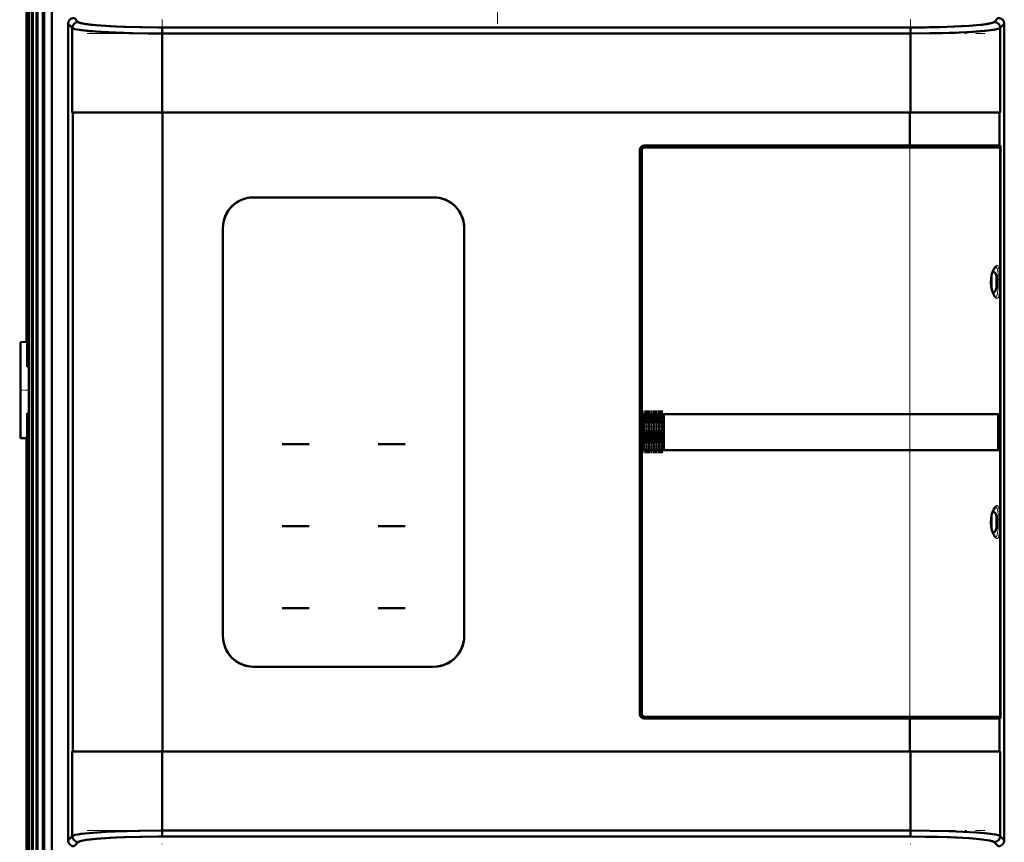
# Model space of a CAD drawing. Extents: x -2065 to 2446, y -2260 to 958.
# Tile 51 of 63: x -263 to 65, y 517 to 791. Entities that reach past the tile are written whole.
import ezdxf

# ---------------------------------------------------------------- set-up
doc = ezdxf.new("R2010")
doc.units = 0
doc.linetypes.add('DASHDOT', pattern=[18.5, 12, -3, 0.5, -3])

msp = doc.modelspace()

# ---------------------------------------------------------------- linework, layer by layer
at = {"color": 7, "lineweight": 50}
for p, q in [((-260.43, 811.4), (-260.43, 683.75)), ((-260.43, 811.4), (-260.43, 683.71)), ((-260.26, 811.38), (-260.26, 678.5)), ((-260.19, 811.37), (-260.19, 675.43)), ((-259.65, 811.3), (-259.65, 667.66)), ((-259.51, 811.28), (-259.51, 667.66)), ((-258.6, 811.16), (-258.6, 667.66)), ((-258.38, 811.13), (-258.38, 667.66)), ((-257.07, 810.98), (-257.07, 667.66)), ((-256.76, 810.94), (-256.76, 667.66)), ((-255, 810.75), (-255, 667.66)), ((-254.59, 810.7), (-254.59, 667.66)), ((-252.03, 496.66), (-252.03, 812.66)), ((-244.55, 791.64), (-243.21, 790.29)), ((-244.55, 791.64), (-243.21, 790.29)), ((62.06, 790.29), (63.41, 791.64)), ((62.06, 790.29), (63.41, 791.64)), ((-246.57, 789.66), (-246.57, 770.29)), ((-246.55, 789.65), (-245.2, 788.3)), ((-246.55, 789.65), (-245.2, 788.3)), ((-246.55, 789.65), (-246.55, 517.68)), ((-246.55, 789.65), (-246.55, 517.68)), ((-245.2, 788.3), (-245.2, 760.16)), ((-245.2, 788.3), (-245.2, 760.16)), ((-215.27, 786.48), (-215.27, 788.47)), ((-215.27, 788.47), (34.13, 788.47)), ((-215.27, 788.47), (-215.27, 786.48)), ((-215.27, 788.47), (34.13, 788.47)), ((34.13, 786.48), (34.13, 788.47)), ((34.13, 788.47), (34.13, 786.48)), ((64.06, 788.3), (65.41, 789.65)), ((64.06, 788.3), (65.41, 789.65)), ((64.06, 788.3), (64.06, 760.16)), ((64.06, 788.3), (64.06, 760.16)), ((65.41, 517.68), (65.41, 789.65)), ((65.41, 517.68), (65.41, 789.65)), ((65.43, 770.29), (65.43, 789.66)), ((-215.27, 786.48), (-215.27, 760.16)), ((-215.27, 786.48), (-215.27, 760.16)), ((-215.27, 786.48), (34.13, 786.48)), ((-215.27, 786.48), (34.13, 786.48)), ((34.13, 786.48), (34.13, 760.16)), ((34.13, 786.48), (34.13, 760.16)), ((-246.57, 770.29), (-246.55, 770.28)), ((-246.56, 770.28), (-246.56, 765.29)), ((65.41, 770.28), (65.43, 770.29)), ((65.42, 765.29), (65.42, 770.28)), ((-246.55, 765.3), (-246.57, 765.29)), ((-246.57, 765.29), (-246.57, 656.16)), ((65.43, 765.29), (65.41, 765.3)), ((65.43, 656.16), (65.43, 765.29)), ((-245.2, 760.16), (-215.27, 760.16)), ((-245.03, 760.16), (-245.2, 760.16)), ((-245.03, 760.16), (-245.2, 760.16)), ((-245.03, 760.16), (-245.03, 547.16)), ((-245.03, 760.16), (-215.1, 760.16)), ((-215.1, 760.16), (-245.03, 760.16)), ((-245.03, 760.16), (-245.03, 547.16)), ((34.13, 760.16), (-215.27, 760.16)), ((-215.1, 760.16), (-215.1, 547.16)), ((-215.1, 760.16), (33.96, 760.16)), ((-215.1, 760.16), (33.96, 760.16)), ((-215.1, 760.16), (-215.1, 547.16)), ((33.96, 760.16), (63.88, 760.16)), ((63.88, 760.16), (33.96, 760.16)), ((33.96, 749.16), (33.96, 760.16)), ((33.96, 749.16), (33.96, 760.16)), ((34.13, 760.16), (64.06, 760.16)), ((63.88, 760.16), (64.06, 760.16)), ((63.88, 749.16), (63.88, 760.16)), ((63.88, 760.16), (64.06, 760.16)), ((63.88, 749.16), (63.88, 760.16)), ((33.96, 749.16), (-54.57, 749.16)), ((33.96, 749.16), (-54.57, 749.16)), ((-54.57, 748.66), (-54.57, 748.5)), ((-54.57, 748.66), (33.96, 748.66)), ((-54.57, 748.66), (33.96, 748.66)), ((-54.57, 748.66), (-54.57, 748.5)), ((-54.42, 748.51), (33.96, 748.51)), ((63.88, 749.16), (33.96, 749.16)), ((33.96, 749.16), (63.88, 749.16)), ((33.96, 748.66), (33.96, 749.16)), ((33.96, 748.66), (33.96, 749.16)), ((33.96, 748.66), (33.96, 748.51)), ((33.96, 748.66), (33.96, 748.51)), ((63.88, 748.51), (33.96, 748.51)), ((63.59, 748.66), (63.59, 749.16)), ((63.59, 748.66), (63.59, 749.16)), ((63.91, 748.66), (63.59, 748.66)), ((63.91, 748.66), (63.59, 748.66)), ((63.59, 748.66), (63.59, 748.51)), ((63.59, 748.66), (63.59, 748.51)), ((63.91, 748.66), (63.71, 748.51)), ((63.91, 748.66), (63.71, 748.51)), ((63.88, 749.16), (64.21, 749.16)), ((63.88, 749.16), (64.21, 749.16)), ((64.03, 748.51), (63.88, 748.51)), ((63.91, 748.66), (63.91, 749.16)), ((63.91, 748.66), (63.91, 749.16)), ((64.21, 748.66), (63.91, 748.66)), ((64.21, 748.66), (63.91, 748.66)), ((64.21, 749.16), (64.21, 748.66)), ((64.21, 749.16), (64.21, 748.66)), ((64.21, 746.86), (64.21, 748.66)), ((64.21, 746.86), (64.21, 748.66)), ((-56.07, 559.66), (-56.07, 747.66)), ((-56.07, 559.66), (-56.07, 747.66)), ((-56.07, 559.66), (-56.07, 747.66)), ((-55.57, 747.66), (-55.41, 747.66)), ((-55.57, 747.66), (-55.57, 559.66)), ((-55.57, 747.66), (-55.41, 747.66)), ((-55.57, 747.66), (-55.57, 559.66)), ((-55.42, 559.81), (-55.42, 747.51)), ((64.1, 559.94), (64.1, 747.39)), ((64.12, 746.86), (64.1, 746.86)), ((64.12, 746.86), (64.1, 746.86)), ((64.1, 746.86), (64.21, 746.86)), ((64.21, 746.86), (64.12, 746.86)), ((64.12, 560.46), (64.12, 746.86)), ((64.21, 746.86), (64.12, 746.86)), ((64.12, 560.46), (64.12, 746.86)), ((-184.88, 731.86), (-184.87, 731.86)), ((-184.88, 731.86), (-184.87, 731.86)), ((-124.77, 731.86), (-184.77, 731.86)), ((-184.77, 731.86), (-124.77, 731.86)), ((-184.77, 731.86), (-124.77, 731.86)), ((-124.67, 731.86), (-124.66, 731.86)), ((-124.67, 731.86), (-124.66, 731.86)), ((-190.08, 730.36), (-190.1, 730.36)), ((-190.08, 730.36), (-190.1, 730.36)), ((-190.08, 730.36), (-190.1, 730.36)), ((-119.45, 730.36), (-119.46, 730.36)), ((-119.45, 730.36), (-119.46, 730.36)), ((-119.45, 730.36), (-119.46, 730.36)), ((-116.07, 726.97), (-116.07, 726.99)), ((-116.07, 726.97), (-116.07, 726.99)), ((-116.07, 726.97), (-116.07, 726.99)), ((-194.97, 721.66), (-194.97, 585.66)), ((-194.97, 585.66), (-194.97, 721.66)), ((-194.97, 585.66), (-194.97, 721.66)), ((-114.57, 585.66), (-114.57, 721.66)), ((-114.57, 721.66), (-114.57, 585.66)), ((-114.57, 721.66), (-114.57, 585.66)), ((62.81, 705.59), (62.82, 705.59)), ((62.81, 704.16), (62.96, 704.16)), ((62.81, 703.16), (62.96, 703.16)), ((62.96, 704.66), (62.97, 704.56)), ((62.98, 703.06), (62.98, 703)), ((62.82, 701.73), (62.81, 701.74)), ((-262.43, 683.66), (-260.43, 683.75)), ((-262.43, 651.66), (-262.43, 683.66)), ((-260.43, 683.71), (-260.43, 683.75)), ((-260.43, 683.71), (-260.26, 683.72)), ((-260.22, 677.15), (-260.26, 678.5)), ((-260.19, 675.43), (-260.22, 677.15)), ((-259.65, 675.45), (-260.19, 675.43)), ((-259.65, 667.66), (-259.65, 521.66)), ((-259.51, 667.66), (-259.51, 521.66)), ((-258.6, 667.66), (-258.6, 501.2)), ((-258.38, 667.66), (-258.38, 501.26)), ((-257.07, 667.66), (-257.07, 501.57)), ((-256.76, 667.66), (-256.76, 501.65)), ((-255, 667.66), (-255, 502.04)), ((-254.59, 502.12), (-254.59, 667.66)), ((-260.22, 658.17), (-260.19, 659.9)), ((-259.65, 659.88), (-260.19, 659.9)), ((-260.19, 659.9), (-260.19, 521.66)), ((-54.41, 659.66), (-54.37, 659.66)), ((-54.37, 659.66), (-54.16, 659.66)), ((-54.16, 659.66), (-53.97, 659.66)), ((-53.97, 659.66), (-53.82, 659.66)), ((-53.75, 659.66), (-53.82, 659.66)), ((-53.75, 659.66), (-53.59, 659.66)), ((-53.59, 659.66), (-53.37, 659.66)), ((-53.37, 659.66), (-53.15, 659.66)), ((-53.15, 659.66), (-53, 659.66)), ((-52.93, 659.66), (-53, 659.66)), ((-52.93, 659.66), (-52.77, 659.66)), ((-52.77, 659.66), (-52.55, 659.66)), ((-52.55, 659.66), (-52.33, 659.66)), ((-52.33, 659.66), (-52.18, 659.66)), ((-52.11, 659.66), (-52.18, 659.66)), ((-52.11, 659.66), (-51.95, 659.66)), ((-51.95, 659.66), (-51.73, 659.66)), ((-51.73, 659.66), (-51.51, 659.66)), ((-51.51, 659.66), (-51.36, 659.66)), ((-51.29, 659.66), (-51.36, 659.66)), ((-51.29, 659.66), (-51.13, 659.66)), ((-51.13, 659.66), (-50.91, 659.66)), ((-50.91, 659.66), (-50.69, 659.66)), ((-50.69, 659.66), (-50.54, 659.66)), ((-50.47, 659.66), (-50.54, 659.66)), ((-50.47, 659.66), (-50.31, 659.66)), ((-50.31, 659.66), (-50.09, 659.66)), ((-50.09, 659.66), (-49.87, 659.66)), ((-49.87, 659.66), (-49.72, 659.66)), ((-49.65, 659.66), (-49.72, 659.66)), ((-49.65, 659.66), (-49.49, 659.66)), ((-49.49, 659.66), (-49.27, 659.66)), ((-49.27, 659.66), (-49.05, 659.66)), ((-49.05, 659.66), (-48.9, 659.66)), ((-48.83, 659.66), (-48.9, 659.66)), ((-48.83, 659.66), (-48.67, 659.66)), ((-48.67, 659.66), (-48.41, 659.66)), ((-48.41, 659.66), (-48.19, 659.66)), ((-48.19, 659.66), (-48.19, 647.76)), ((-48.07, 659.66), (-48.19, 659.66)), ((33.96, 659.66), (-48.07, 659.66)), ((-48.07, 647.66), (-48.07, 659.66)), ((63.69, 659.66), (33.96, 659.66)), ((63.39, 659.66), (63.39, 647.66)), ((63.69, 647.66), (63.69, 659.66)), ((-260.26, 656.83), (-260.22, 658.17)), ((-260.26, 521.66), (-260.26, 656.83)), ((-55.37, 658.66), (-55.37, 648.66)), ((-55.27, 659.1), (-55.27, 648.26)), ((-246.57, 656.16), (-246.55, 656.15)), ((-246.56, 656.16), (-246.56, 651.17)), ((65.41, 656.15), (65.43, 656.16)), ((65.42, 651.17), (65.42, 656.16)), ((-260.43, 651.58), (-262.43, 651.66)), ((-260.43, 651.61), (-260.43, 651.58)), ((-260.26, 651.61), (-260.43, 651.61)), ((-260.43, 521.66), (-260.43, 651.61)), ((-260.43, 651.58), (-260.43, 521.66)), ((-246.55, 651.17), (-246.57, 651.16)), ((-246.57, 651.16), (-246.57, 542.04)), ((65.43, 651.16), (65.41, 651.17)), ((65.43, 542.04), (65.43, 651.16)), ((-170.77, 649.6), (-175.27, 649.6)), ((-170.77, 649.6), (-175.27, 649.6)), ((-170.77, 649.6), (-166.27, 649.6)), ((-170.77, 649.6), (-166.27, 649.6)), ((-143.27, 649.6), (-138.77, 649.6)), ((-143.27, 649.6), (-138.77, 649.6)), ((-134.27, 649.6), (-138.77, 649.6)), ((-134.27, 649.6), (-138.77, 649.6)), ((-55.25, 648.18), (-55.28, 648.26)), ((-54.67, 647.71), (-54.66, 647.74)), ((-54.66, 647.74), (-54.64, 647.8)), ((-54.57, 647.78), (-54.64, 647.8)), ((-54.59, 647.69), (-54.58, 647.72)), ((-54.58, 647.72), (-54.57, 647.78)), ((-54.41, 647.76), (-54.44, 647.76)), ((-54.41, 647.76), (-54.19, 647.76)), ((-54.33, 647.66), (-54.37, 647.66)), ((-54.19, 647.66), (-54.33, 647.66)), ((-54.19, 647.76), (-53.97, 647.76)), ((-54.05, 647.66), (-54.19, 647.66)), ((-53.82, 647.66), (-54.05, 647.66)), ((-53.82, 647.76), (-53.97, 647.76)), ((-53.82, 647.76), (-53.82, 647.69)), ((-53.82, 647.69), (-53.82, 647.66)), ((-53.75, 647.66), (-53.82, 647.66)), ((-53.59, 647.76), (-53.75, 647.76)), ((-53.75, 647.76), (-53.75, 647.69)), ((-53.75, 647.69), (-53.75, 647.66)), ((-53.51, 647.66), (-53.75, 647.66)), ((-53.59, 647.76), (-53.37, 647.76)), ((-53.37, 647.66), (-53.51, 647.66)), ((-53.37, 647.76), (-53.15, 647.76)), ((-53.23, 647.66), (-53.37, 647.66)), ((-53, 647.66), (-53.23, 647.66)), ((-53, 647.76), (-53.15, 647.76)), ((-53, 647.76), (-53, 647.69)), ((-53, 647.69), (-53, 647.66)), ((-52.93, 647.66), (-53, 647.66)), ((-52.77, 647.76), (-52.93, 647.76)), ((-52.93, 647.76), (-52.93, 647.69)), ((-52.93, 647.69), (-52.93, 647.66)), ((-52.69, 647.66), (-52.93, 647.66)), ((-52.77, 647.76), (-52.55, 647.76)), ((-52.55, 647.66), (-52.69, 647.66)), ((-52.55, 647.76), (-52.33, 647.76)), ((-52.41, 647.66), (-52.55, 647.66)), ((-52.18, 647.66), (-52.41, 647.66)), ((-52.18, 647.76), (-52.33, 647.76)), ((-52.18, 647.76), (-52.18, 647.69)), ((-52.18, 647.69), (-52.18, 647.66)), ((-52.11, 647.66), (-52.18, 647.66)), ((-51.95, 647.76), (-52.11, 647.76)), ((-52.11, 647.76), (-52.11, 647.69)), ((-52.11, 647.69), (-52.11, 647.66)), ((-51.87, 647.66), (-52.11, 647.66)), ((-51.95, 647.76), (-51.73, 647.76)), ((-51.73, 647.66), (-51.87, 647.66)), ((-51.73, 647.76), (-51.51, 647.76)), ((-51.59, 647.66), (-51.73, 647.66)), ((-51.36, 647.66), (-51.59, 647.66)), ((-51.36, 647.76), (-51.51, 647.76)), ((-51.36, 647.76), (-51.36, 647.69)), ((-51.36, 647.69), (-51.36, 647.66)), ((-51.29, 647.66), (-51.36, 647.66)), ((-51.13, 647.76), (-51.29, 647.76)), ((-51.29, 647.76), (-51.29, 647.69)), ((-51.29, 647.69), (-51.29, 647.66)), ((-51.05, 647.66), (-51.29, 647.66)), ((-51.13, 647.76), (-50.91, 647.76)), ((-50.91, 647.66), (-51.05, 647.66)), ((-50.91, 647.76), (-50.69, 647.76)), ((-50.77, 647.66), (-50.91, 647.66)), ((-50.54, 647.66), (-50.77, 647.66)), ((-50.54, 647.76), (-50.69, 647.76)), ((-50.54, 647.76), (-50.54, 647.69)), ((-50.54, 647.69), (-50.54, 647.66)), ((-50.47, 647.66), (-50.54, 647.66)), ((-50.31, 647.76), (-50.47, 647.76)), ((-50.47, 647.76), (-50.47, 647.69)), ((-50.47, 647.69), (-50.47, 647.66)), ((-50.23, 647.66), (-50.47, 647.66)), ((-50.31, 647.76), (-50.09, 647.76)), ((-50.09, 647.66), (-50.23, 647.66)), ((-50.09, 647.76), (-49.87, 647.76)), ((-49.95, 647.66), (-50.09, 647.66)), ((-49.72, 647.66), (-49.95, 647.66)), ((-49.72, 647.76), (-49.87, 647.76)), ((-49.72, 647.76), (-49.72, 647.69)), ((-49.72, 647.69), (-49.72, 647.66)), ((-49.65, 647.66), (-49.72, 647.66)), ((-49.49, 647.76), (-49.65, 647.76)), ((-49.65, 647.76), (-49.65, 647.69)), ((-49.65, 647.69), (-49.65, 647.66)), ((-49.41, 647.66), (-49.65, 647.66)), ((-49.49, 647.76), (-49.27, 647.76)), ((-49.27, 647.66), (-49.41, 647.66)), ((-49.27, 647.76), (-49.05, 647.76)), ((-49.13, 647.66), (-49.27, 647.66)), ((-48.9, 647.66), (-49.13, 647.66)), ((-48.9, 647.76), (-49.05, 647.76)), ((-48.9, 647.76), (-48.9, 647.69)), ((-48.9, 647.69), (-48.9, 647.66)), ((-48.83, 647.66), (-48.9, 647.66)), ((-48.67, 647.76), (-48.83, 647.76)), ((-48.83, 647.76), (-48.83, 647.69)), ((-48.83, 647.69), (-48.83, 647.66)), ((-48.59, 647.66), (-48.83, 647.66)), ((-48.67, 647.76), (-48.41, 647.76)), ((-48.44, 647.66), (-48.59, 647.66)), ((-48.42, 647.66), (-48.44, 647.66)), ((-48.3, 647.66), (-48.42, 647.66)), ((-48.41, 647.76), (-48.19, 647.76)), ((-48.07, 647.66), (-48.3, 647.66)), ((33.96, 647.66), (-48.07, 647.66)), ((63.69, 647.66), (33.96, 647.66)), ((62.81, 625.59), (62.82, 625.59)), ((62.81, 624.16), (62.96, 624.16)), ((62.96, 624.66), (62.97, 624.56)), ((-170.77, 622.3), (-175.27, 622.3)), ((-170.77, 622.3), (-175.27, 622.3)), ((-170.77, 622.3), (-166.27, 622.3)), ((-170.77, 622.3), (-166.27, 622.3)), ((-138.77, 622.3), (-143.27, 622.3)), ((-138.77, 622.3), (-143.27, 622.3)), ((-138.77, 622.3), (-134.27, 622.3)), ((-138.77, 622.3), (-134.27, 622.3)), ((62.81, 623.16), (62.96, 623.16)), ((62.82, 621.73), (62.81, 621.74)), ((62.98, 623.06), (62.98, 623)), ((-175.27, 595), (-170.77, 595)), ((-175.27, 595), (-170.77, 595)), ((-166.27, 595), (-170.77, 595)), ((-166.27, 595), (-170.77, 595)), ((-138.77, 595), (-143.27, 595)), ((-138.77, 595), (-143.27, 595)), ((-138.77, 595), (-134.27, 595)), ((-138.77, 595), (-134.27, 595)), ((-116.07, 580.34), (-116.07, 580.35)), ((-116.07, 580.34), (-116.07, 580.35)), ((-116.07, 580.34), (-116.07, 580.35)), ((-190.1, 576.96), (-190.08, 576.96)), ((-190.1, 576.96), (-190.08, 576.96)), ((-184.77, 575.46), (-124.77, 575.46)), ((-124.77, 575.46), (-184.77, 575.46)), ((-124.77, 575.46), (-184.77, 575.46)), ((-119.46, 576.96), (-119.45, 576.96)), ((-119.46, 576.96), (-119.45, 576.96)), ((-55.57, 559.66), (-55.41, 559.66)), ((-55.57, 559.66), (-55.41, 559.66)), ((-54.57, 558.66), (-54.57, 558.82)), ((-54.57, 558.66), (-54.57, 558.82)), ((-54.57, 558.66), (33.96, 558.66)), ((-54.57, 558.66), (33.96, 558.66)), ((33.96, 558.16), (-54.57, 558.16)), ((33.96, 558.16), (-54.57, 558.16)), ((33.96, 558.16), (-54.57, 558.16)), ((-54.42, 558.81), (33.96, 558.81)), ((63.88, 558.81), (33.96, 558.81)), ((33.96, 558.66), (33.96, 558.81)), ((33.96, 558.66), (33.96, 558.81)), ((33.96, 558.66), (33.96, 558.16)), ((33.96, 558.66), (33.96, 558.16)), ((33.96, 558.16), (63.59, 558.16)), ((33.96, 547.16), (33.96, 558.16)), ((63.88, 558.16), (33.96, 558.16)), ((33.96, 558.16), (63.88, 558.16)), ((33.96, 547.16), (33.96, 558.16)), ((63.59, 558.66), (63.59, 558.81)), ((63.59, 558.66), (63.59, 558.81)), ((63.91, 558.66), (63.59, 558.66)), ((63.59, 558.66), (63.59, 558.16)), ((63.91, 558.66), (63.59, 558.66)), ((63.59, 558.66), (63.59, 558.16)), ((63.91, 558.16), (63.59, 558.16)), ((63.71, 558.81), (63.91, 558.66)), ((63.71, 558.81), (63.91, 558.66)), ((64.03, 558.81), (63.88, 558.81)), ((63.88, 547.16), (63.88, 558.16)), ((63.88, 558.16), (64.21, 558.16)), ((63.88, 558.16), (64.21, 558.16)), ((63.88, 547.16), (63.88, 558.16)), ((63.91, 558.66), (63.91, 558.16)), ((63.91, 558.66), (63.91, 558.16)), ((64.21, 558.66), (63.91, 558.66)), ((63.91, 558.16), (64.21, 558.16)), ((64.12, 560.46), (64.1, 560.46)), ((64.12, 560.46), (64.1, 560.46)), ((64.21, 560.46), (64.12, 560.46)), ((64.21, 560.46), (64.12, 560.46)), ((64.21, 558.66), (64.21, 560.46)), ((64.21, 558.66), (64.21, 560.46)), ((64.21, 558.16), (64.21, 558.66)), ((64.21, 558.16), (64.21, 558.66)), ((-245.2, 547.16), (-245.03, 547.16)), ((-245.2, 547.16), (-245.2, 519.03)), ((-245.2, 547.16), (-245.2, 519.03)), ((-245.03, 547.16), (-245.2, 547.16)), ((-245.03, 547.16), (-245.2, 547.16)), ((-245.03, 547.16), (-215.1, 547.16)), ((-215.1, 547.16), (-245.03, 547.16)), ((-215.27, 547.16), (-215.27, 520.85)), ((-215.27, 547.16), (-215.27, 520.85)), ((-215.1, 547.16), (33.96, 547.16)), ((-215.1, 547.16), (33.96, 547.16)), ((33.96, 547.16), (63.88, 547.16)), ((63.88, 547.16), (33.96, 547.16)), ((34.13, 547.16), (34.13, 520.85)), ((34.13, 547.16), (34.13, 520.85)), ((63.88, 547.16), (64.06, 547.16)), ((63.88, 547.16), (64.06, 547.16)), ((63.88, 547.16), (64.06, 547.16)), ((64.06, 547.16), (64.06, 519.03)), ((64.06, 547.16), (64.06, 519.03)), ((-246.57, 542.04), (-246.55, 542.03)), ((-246.56, 542.03), (-246.56, 537.04)), ((65.41, 542.03), (65.43, 542.04)), ((65.42, 537.04), (65.42, 542.03)), ((-246.55, 537.05), (-246.57, 537.04)), ((-246.57, 537.04), (-246.57, 517.66)), ((65.43, 537.04), (65.41, 537.05)), ((65.43, 517.66), (65.43, 537.04)), ((-260.43, 521.66), (-260.26, 521.67)), ((-260.43, 521.66), (-260.26, 521.66)), ((-260.43, 521.66), (-260.43, 496.16)), ((-260.19, 521.66), (-260.19, 508.16)), ((-259.65, 521.66), (-259.65, 508.16)), ((-259.51, 521.66), (-259.51, 496.16)), ((-246.55, 517.68), (-245.2, 519.03)), ((-246.55, 517.68), (-245.2, 519.03)), ((-215.27, 518.85), (-215.27, 520.85)), ((-215.27, 520.85), (34.13, 520.85)), ((-215.27, 520.85), (-215.27, 518.85)), ((-215.27, 520.85), (34.13, 520.85)), ((-215.27, 518.85), (34.13, 518.85)), ((-215.27, 518.85), (34.13, 518.85)), ((34.13, 520.85), (34.13, 518.85)), ((34.13, 518.85), (34.13, 520.85)), ((64.06, 519.03), (65.41, 517.68)), ((64.06, 519.03), (65.41, 517.68)), ((-244.55, 515.68), (-243.21, 517.03)), ((-244.55, 515.68), (-243.21, 517.03)), ((62.06, 517.03), (63.41, 515.68)), ((62.06, 517.03), (63.41, 515.68))]:
    msp.add_line(p, q, dxfattribs=at)
at = {"color": 7, "linetype": 'DASHDOT', "lineweight": 18}
for p, q in [((-103.43, 789.66), (-103.43, 813.66)), ((-215.27, 791.11), (-215.27, 757.35)), ((34.13, 791.11), (34.13, 757.35)), ((-240.21, 786.48), (59.07, 786.48)), ((-215.1, 781.46), (-215.1, 525.86)), ((33.96, 539.84), (33.96, 767.48)), ((-215.27, 549.98), (-215.27, 516.21)), ((34.13, 549.98), (34.13, 516.21)), ((-240.21, 520.85), (59.07, 520.85))]:
    msp.add_line(p, q, dxfattribs=at)
at = {"color": 7, "linetype": 'DASHDOT', "lineweight": 18, "ltscale": 0.345007}
for p, q in [((33.96, 747.51), (33.96, 761.31)), ((33.96, 546.01), (33.96, 559.81))]:
    msp.add_line(p, q, dxfattribs=at)
at = {"color": 7, "lineweight": 18}
for p, q in [((33.96, 659.66), (33.96, 748.51)), ((63.88, 704.46), (63.88, 748.51)), ((61.41, 706.75), (61.41, 706.21)), ((61.41, 706.21), (61.41, 703.66)), ((62.65, 706.23), (62.65, 705.54)), ((62.65, 705.54), (62.65, 703.66)), ((61.41, 701.11), (61.41, 703.66)), ((62.65, 703.66), (62.65, 701.79)), ((63.88, 624.46), (63.88, 702.87)), ((61.41, 700.58), (61.41, 701.11)), ((62.65, 701.79), (62.65, 701.09)), ((-54.79, 647.91), (-54.79, 659.57)), ((-54.64, 647.8), (-54.64, 659.63)), ((-54.56, 659.64), (-54.57, 647.78)), ((-54.41, 659.66), (-54.41, 647.76)), ((-53.97, 647.76), (-53.97, 659.66)), ((-53.82, 647.76), (-53.82, 659.66)), ((-53.75, 659.66), (-53.75, 647.76)), ((-53.59, 659.66), (-53.59, 647.76)), ((-53.15, 647.76), (-53.15, 659.66)), ((-53, 647.76), (-53, 659.66)), ((-52.93, 659.66), (-52.93, 647.76)), ((-52.77, 659.66), (-52.77, 647.76)), ((-52.33, 647.76), (-52.33, 659.66)), ((-52.18, 647.76), (-52.18, 659.66)), ((-52.11, 659.66), (-52.11, 647.76)), ((-51.95, 659.66), (-51.95, 647.76)), ((-51.51, 647.76), (-51.51, 659.66)), ((-51.36, 647.76), (-51.36, 659.66)), ((-51.29, 659.66), (-51.29, 647.76)), ((-51.13, 659.66), (-51.13, 647.76)), ((-50.69, 647.76), (-50.69, 659.66)), ((-50.54, 647.76), (-50.54, 659.66)), ((-50.47, 659.66), (-50.47, 647.76)), ((-50.31, 659.66), (-50.31, 647.76)), ((-49.87, 647.76), (-49.87, 659.66)), ((-49.72, 647.76), (-49.72, 659.66)), ((-49.65, 659.66), (-49.65, 647.76)), ((-49.49, 659.66), (-49.49, 647.76)), ((-49.05, 647.76), (-49.05, 659.66)), ((-48.9, 647.76), (-48.9, 659.66)), ((-48.83, 647.76), (-48.83, 659.66)), ((-48.67, 659.66), (-48.67, 647.76)), ((33.96, 659.66), (33.96, 647.66)), ((-53.75, 647.76), (-53.82, 647.76)), ((-52.93, 647.76), (-53, 647.76)), ((-52.11, 647.76), (-52.18, 647.76)), ((-51.29, 647.76), (-51.36, 647.76)), ((-50.47, 647.76), (-50.54, 647.76)), ((-49.65, 647.76), (-49.72, 647.76)), ((-48.83, 647.76), (-48.9, 647.76)), ((33.96, 558.81), (33.96, 647.66)), ((61.41, 626.75), (61.41, 626.21)), ((61.41, 626.21), (61.41, 623.66)), ((61.41, 621.11), (61.41, 623.66)), ((62.65, 626.23), (62.65, 625.54)), ((62.65, 625.54), (62.65, 623.66)), ((62.65, 623.66), (62.65, 621.79)), ((63.39, 624.39), (63.39, 623.66)), ((63.39, 622.94), (63.39, 623.66)), ((61.41, 620.58), (61.41, 621.11)), ((62.65, 621.79), (62.65, 621.09)), ((63.88, 558.81), (63.88, 622.87))]:
    msp.add_line(p, q, dxfattribs=at)
at = {"color": 7, "linetype": 'DASHDOT', "lineweight": 18, "ltscale": 0.027948}
msp.add_line((62.41, 703.66), (63.53, 703.66), dxfattribs=at)
at = {"color": 7, "linetype": 'DASHDOT', "lineweight": 18, "ltscale": 0.000712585}
for p, q in [((62.98, 704.66), (62.95, 704.66)), ((62.98, 624.66), (62.95, 624.66))]:
    msp.add_line(p, q, dxfattribs=at)
at = {"color": 7, "linetype": 'DASHDOT', "lineweight": 18, "ltscale": 0.000715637}
for p, q in [((62.96, 702.66), (62.98, 702.66)), ((62.96, 622.66), (62.98, 622.66))]:
    msp.add_line(p, q, dxfattribs=at)
at = {"color": 7, "linetype": 'DASHDOT', "lineweight": 18, "ltscale": 0.083463}
msp.add_line((-262.71, 667.66), (-259.37, 667.66), dxfattribs=at)
at = {"color": 7, "linetype": 'DASHDOT', "lineweight": 18, "ltscale": 0.351385}
msp.add_line((-55.01, 660.8), (-55.01, 646.74), dxfattribs=at)
at = {"color": 7, "linetype": 'DASHDOT', "lineweight": 18, "ltscale": 0.354727}
msp.add_line((-54.64, 646.62), (-54.64, 660.81), dxfattribs=at)
at = {"color": 7, "linetype": 'DASHDOT', "lineweight": 18, "ltscale": 0.356976}
msp.add_line((-54.57, 660.85), (-54.57, 646.57), dxfattribs=at)
at = {"color": 7, "linetype": 'DASHDOT', "lineweight": 18, "ltscale": 0.357013}
for p, q in [((-54.19, 660.85), (-54.19, 646.57)), ((-53.75, 660.85), (-53.75, 646.57)), ((-53.37, 660.85), (-53.37, 646.57)), ((-52.93, 660.85), (-52.93, 646.57)), ((-52.55, 660.85), (-52.55, 646.57)), ((-52.11, 660.85), (-52.11, 646.57)), ((-51.73, 660.85), (-51.73, 646.57)), ((-51.29, 660.85), (-51.29, 646.57)), ((-50.91, 660.85), (-50.91, 646.57)), ((-50.47, 660.85), (-50.47, 646.57)), ((-50.09, 660.85), (-50.09, 646.57)), ((-49.65, 660.85), (-49.65, 646.57)), ((-49.27, 660.85), (-49.27, 646.57)), ((-48.83, 660.85), (-48.83, 646.57)), ((-48.45, 660.85), (-48.45, 646.57))]:
    msp.add_line(p, q, dxfattribs=at)
at = {"color": 7, "linetype": 'DASHDOT', "lineweight": 18, "ltscale": 0.357001}
for p, q in [((-53.82, 646.57), (-53.82, 660.85)), ((-53, 646.57), (-53, 660.85)), ((-52.18, 646.57), (-52.18, 660.85)), ((-51.36, 646.57), (-51.36, 660.85)), ((-50.54, 646.57), (-50.54, 660.85)), ((-49.72, 646.57), (-49.72, 660.85)), ((-48.9, 646.57), (-48.9, 660.85))]:
    msp.add_line(p, q, dxfattribs=at)
at = {"color": 7, "linetype": 'DASHDOT', "lineweight": 18, "ltscale": 0.002133}
for p, q in [((-53.74, 647.76), (-53.82, 647.76)), ((-52.92, 647.76), (-53, 647.76)), ((-52.1, 647.76), (-52.18, 647.76)), ((-51.28, 647.76), (-51.36, 647.76)), ((-50.46, 647.76), (-50.54, 647.76)), ((-49.64, 647.76), (-49.72, 647.76)), ((-48.82, 647.76), (-48.9, 647.76))]:
    msp.add_line(p, q, dxfattribs=at)
at = {"color": 7, "linetype": 'DASHDOT', "lineweight": 18, "ltscale": 0.027947}
msp.add_line((62.41, 623.66), (63.53, 623.66), dxfattribs=at)
at = {"color": 7, "lineweight": 50}
for points in [[(-245.2, 788.3), (-244.91, 788.13), (-244.35, 787.95), (-243.6, 787.79), (-242.6, 787.63), (-239.94, 787.32), (-235.99, 787.02), (-231.81, 786.8), (-226.19, 786.61), (-219.91, 786.5), (-215.27, 786.48)], [(-245.2, 788.3), (-244.91, 788.13), (-244.35, 787.95), (-243.45, 787.76), (-242.22, 787.57), (-239.4, 787.27), (-235.44, 786.98), (-230.66, 786.75), (-225.02, 786.58), (-218.15, 786.49), (-215.27, 786.48)], [(-243.21, 790.29), (-243.04, 790.18), (-242.77, 790.06), (-242.41, 789.95), (-241.61, 789.76), (-240.58, 789.59), (-238.98, 789.39), (-237.12, 789.2), (-232.81, 788.9), (-228, 788.69), (-221.73, 788.52), (-215.27, 788.47)], [(-243.21, 790.29), (-242.92, 790.12), (-242.56, 789.99), (-242.06, 789.86), (-241.22, 789.69), (-240.14, 789.53), (-237.4, 789.23), (-233.87, 788.97), (-230.83, 788.8), (-227.51, 788.67), (-222.75, 788.54), (-216.52, 788.47), (-215.27, 788.47)], [(34.13, 788.47), (39.14, 788.5), (44.03, 788.6), (48.59, 788.75), (53.66, 789.03), (56.25, 789.23), (58.38, 789.45), (59.84, 789.65), (60.92, 789.86), (61.42, 789.99), (61.78, 790.12), (62.06, 790.29)], [(34.13, 788.47), (40.36, 788.52), (46.41, 788.67), (51.49, 788.89), (53.85, 789.04), (56.03, 789.21), (57.98, 789.4), (59.63, 789.62), (60.6, 789.79), (61.35, 789.97), (61.67, 790.08), (61.91, 790.18), (62.06, 790.29)], [(34.13, 786.48), (40.68, 786.52), (47, 786.67), (50.49, 786.79), (55.27, 787.04), (58.96, 787.33), (60.85, 787.54), (62.32, 787.76), (63.33, 787.98), (63.8, 788.14), (64.06, 788.3)], [(34.13, 786.48), (40.64, 786.52), (44.85, 786.61), (50.43, 786.79), (53.54, 786.94), (57.36, 787.2), (59.94, 787.44), (61.94, 787.7), (63.27, 787.97), (63.78, 788.14), (64.06, 788.3)], [(33.96, 748.66), (62.61, 748.66), (63.59, 748.66)], [(33.96, 748.66), (61.14, 748.66), (63.59, 748.66)], [(-184.77, 731.86), (-185.94, 731.79), (-187.09, 731.59), (-188.21, 731.25), (-189.29, 730.79), (-189.86, 730.49), (-190.41, 730.15), (-191.11, 729.65), (-191.76, 729.09), (-192.36, 728.47), (-193.09, 727.55), (-193.71, 726.55), (-194.21, 725.49), (-194.59, 724.37), (-194.8, 723.48), (-194.93, 722.58), (-194.97, 721.66)], [(-184.77, 731.86), (-185.94, 731.79), (-187.09, 731.59), (-188.21, 731.25), (-189.29, 730.79), (-189.86, 730.49), (-190.41, 730.15), (-191.11, 729.65), (-191.76, 729.09), (-192.36, 728.47), (-193.05, 727.62), (-193.64, 726.69), (-194.12, 725.71), (-194.51, 724.68), (-194.78, 723.61), (-194.92, 722.64), (-194.97, 721.66)], [(-184.77, 731.86), (-185.93, 731.79), (-187.08, 731.59), (-188.2, 731.26), (-189.27, 730.8), (-190.19, 730.3), (-191.05, 729.7), (-191.84, 729.01), (-192.56, 728.25), (-193.19, 727.42), (-193.73, 726.52), (-194.18, 725.58), (-194.53, 724.59), (-194.78, 723.58), (-194.92, 722.63), (-194.97, 721.66)], [(-114.57, 721.66), (-114.64, 722.83), (-114.85, 723.98), (-115.18, 725.11), (-115.64, 726.18), (-115.94, 726.75), (-116.28, 727.3), (-116.78, 728), (-117.35, 728.66), (-117.96, 729.26), (-118.88, 729.99), (-119.88, 730.6), (-120.95, 731.11), (-122.06, 731.49), (-122.95, 731.69), (-123.86, 731.82), (-124.77, 731.86)], [(-114.57, 721.66), (-114.64, 722.83), (-114.85, 723.98), (-115.18, 725.11), (-115.64, 726.18), (-115.94, 726.75), (-116.28, 727.3), (-116.78, 728), (-117.35, 728.66), (-117.96, 729.26), (-118.82, 729.94), (-119.74, 730.53), (-120.73, 731.02), (-121.76, 731.4), (-122.82, 731.67), (-123.79, 731.81), (-124.77, 731.86)], [(-114.57, 721.66), (-114.64, 722.86), (-114.86, 724.04), (-115.21, 725.19), (-115.69, 726.29), (-116.22, 727.22), (-116.84, 728.08), (-117.55, 728.87)], [(62.49, 698.66), (62.51, 698.66), (62.5, 698.67), (62.43, 698.71), (62.21, 698.93), (61.91, 699.4), (61.57, 700.13), (61.25, 701.13), (61.03, 702.3), (60.94, 703.53), (61, 704.8), (61.19, 705.97), (61.48, 706.97), (61.83, 707.79), (62.14, 708.3), (62.39, 708.58), (62.49, 708.66), (62.51, 708.66), (62.51, 708.66), (62.5, 708.66), (62.49, 708.66)], [(62.96, 704.16), (62.96, 704.16), (62.96, 704.17), (62.97, 704.17), (62.97, 704.19), (62.98, 704.22), (62.98, 704.33)], [(62.98, 703), (62.97, 703.14), (62.97, 703.15), (62.96, 703.16), (62.96, 703.16), (62.96, 703.16)], [(62.96, 703.16), (62.96, 703.16), (62.96, 703.16), (62.97, 703.16), (62.97, 703.14), (62.98, 703.11)], [(-54.79, 647.91), (-55.22, 648.2), (-55.26, 648.25), (-55.27, 648.26)], [(62.49, 618.66), (62.51, 618.66), (62.5, 618.67), (62.43, 618.71), (62.21, 618.93), (61.91, 619.4), (61.57, 620.13), (61.25, 621.13), (61.03, 622.3), (60.94, 623.53), (61, 624.8), (61.19, 625.97), (61.48, 626.97), (61.83, 627.79), (62.14, 628.3), (62.39, 628.58), (62.49, 628.66), (62.51, 628.66), (62.51, 628.66), (62.5, 628.66), (62.49, 628.66)], [(62.96, 624.16), (62.96, 624.16), (62.96, 624.17), (62.97, 624.17), (62.97, 624.19), (62.98, 624.22), (62.98, 624.33)], [(62.98, 623), (62.97, 623.14), (62.97, 623.15), (62.96, 623.16), (62.96, 623.16), (62.96, 623.16)], [(62.96, 623.16), (62.96, 623.16), (62.96, 623.16), (62.97, 623.16), (62.97, 623.14), (62.98, 623.11)], [(-194.97, 585.66), (-194.9, 584.49), (-194.7, 583.34), (-194.36, 582.22), (-193.9, 581.14), (-193.6, 580.57), (-193.26, 580.02), (-192.76, 579.32), (-192.2, 578.67), (-191.58, 578.07), (-190.66, 577.34), (-189.66, 576.72), (-188.59, 576.22), (-187.48, 575.84), (-186.59, 575.63), (-185.68, 575.51), (-184.77, 575.46)], [(-194.97, 585.66), (-194.9, 584.49), (-194.7, 583.34), (-194.36, 582.22), (-193.9, 581.14), (-193.6, 580.57), (-193.26, 580.02), (-192.76, 579.32), (-192.2, 578.67), (-191.58, 578.07), (-190.72, 577.39), (-189.8, 576.8), (-188.81, 576.31), (-187.78, 575.93), (-186.72, 575.66), (-185.75, 575.51), (-184.77, 575.46)], [(-194.97, 585.66), (-194.9, 584.5), (-194.7, 583.35), (-194.37, 582.24), (-193.91, 581.16), (-193.41, 580.25), (-192.81, 579.39), (-192.12, 578.59), (-191.36, 577.88), (-190.52, 577.25), (-189.63, 576.71), (-188.69, 576.26), (-187.7, 575.9), (-186.69, 575.65), (-185.73, 575.51), (-184.77, 575.46)], [(-124.77, 575.46), (-123.6, 575.53), (-122.45, 575.74), (-121.33, 576.07), (-120.25, 576.53), (-119.68, 576.83), (-119.13, 577.17), (-118.43, 577.68), (-117.78, 578.24), (-117.18, 578.85), (-116.45, 579.77), (-115.83, 580.77), (-115.33, 581.84), (-114.95, 582.95), (-114.74, 583.84), (-114.61, 584.75), (-114.57, 585.66)], [(-124.77, 575.46), (-123.6, 575.53), (-122.45, 575.74), (-121.33, 576.07), (-120.25, 576.53), (-119.68, 576.83), (-119.13, 577.17), (-118.43, 577.68), (-117.78, 578.24), (-117.18, 578.85), (-116.49, 579.71), (-115.91, 580.64), (-115.42, 581.62), (-115.04, 582.65), (-114.76, 583.72), (-114.62, 584.68), (-114.57, 585.66)], [(-117.55, 578.45), (-116.76, 579.35), (-116.08, 580.34), (-115.52, 581.4), (-115.08, 582.52), (-114.8, 583.55), (-114.63, 584.6), (-114.57, 585.66)], [(-124.77, 575.46), (-123.57, 575.54), (-122.39, 575.75), (-121.24, 576.11), (-120.14, 576.59), (-119.22, 577.12), (-118.35, 577.74), (-117.56, 578.45)], [(63.59, 558.66), (37.85, 558.66), (33.96, 558.66)], [(63.59, 558.66), (45.73, 558.66), (33.96, 558.66)], [(-245.2, 519.03), (-245.03, 519.14), (-244.74, 519.26), (-244.13, 519.43), (-243.29, 519.59), (-242.22, 519.75), (-240.93, 519.91), (-238.19, 520.16), (-234.32, 520.4), (-229.07, 520.63), (-223.02, 520.78), (-215.27, 520.85)], [(-245.2, 519.03), (-245.03, 519.14), (-244.74, 519.26), (-244.13, 519.43), (-243.29, 519.59), (-242.22, 519.75), (-240.93, 519.91), (-238.18, 520.16), (-233.84, 520.43), (-230.84, 520.57), (-226.88, 520.7), (-222.66, 520.79), (-215.27, 520.85)], [(-243.21, 517.03), (-243.04, 517.15), (-242.77, 517.27), (-242.41, 517.38), (-241.61, 517.56), (-240.58, 517.73), (-238.98, 517.94), (-237.12, 518.12), (-232.81, 518.42), (-228, 518.64), (-221.73, 518.8), (-215.27, 518.85)], [(-243.21, 517.03), (-242.92, 517.21), (-242.56, 517.34), (-242.06, 517.47), (-240.98, 517.67), (-239.52, 517.88), (-237.39, 518.1), (-233.86, 518.36), (-230.81, 518.53), (-227.49, 518.66), (-222.73, 518.78), (-216.49, 518.85), (-215.27, 518.85)], [(34.13, 520.85), (40.61, 520.8), (46.95, 520.66), (51.73, 520.48), (56.16, 520.22), (58.64, 520.02), (60.77, 519.79), (62.4, 519.55), (63.39, 519.33), (63.82, 519.17), (64.06, 519.03)], [(34.13, 520.85), (40.66, 520.8), (47, 520.66), (51.77, 520.48), (56.18, 520.22), (59.02, 519.99), (60.9, 519.78), (62.37, 519.55), (63.37, 519.33), (63.81, 519.18), (64.06, 519.03)], [(34.13, 518.85), (40.36, 518.81), (46.41, 518.66), (51.49, 518.43), (53.85, 518.29), (56.03, 518.12), (57.98, 517.92), (59.63, 517.71), (60.6, 517.54), (61.35, 517.36), (61.67, 517.25), (61.91, 517.14), (62.06, 517.03)], [(34.13, 518.85), (39.13, 518.82), (43.31, 518.75), (47.49, 518.62), (49.68, 518.52), (53.66, 518.3), (56.25, 518.1), (58.08, 517.91), (59.56, 517.72), (60.54, 517.55), (61.26, 517.38), (61.78, 517.21), (62.06, 517.03)]]:
    msp.add_lwpolyline(points, dxfattribs=at)
at = {"color": 7, "lineweight": 18}
for points in [[(62.97, 698.16), (62.83, 698.19), (62.6, 698.31), (62.32, 698.58), (62.24, 698.69), (61.86, 699.29), (61.48, 700.15), (61.15, 701.28), (61.02, 701.97), (60.93, 702.69), (60.89, 703.49), (60.91, 704.29), (61.02, 705.38), (61.24, 706.4), (61.51, 707.24), (61.83, 707.97), (62.14, 708.5), (62.42, 708.85), (62.55, 708.97), (62.83, 709.14), (62.97, 709.16)], [(62.97, 709.16), (63.11, 709.14), (63.23, 709.06), (63.39, 708.86), (63.53, 708.55), (63.64, 708.13), (63.72, 707.64), (63.83, 706.39), (63.88, 704.46)], [(62.5, 708.66), (62.65, 708.63), (62.79, 708.53), (62.92, 708.35), (63.04, 708.1), (63.17, 707.58), (63.24, 707.16), (63.33, 706.2), (63.39, 704.39)], [(63.39, 702.94), (63.35, 701.46), (63.3, 700.78), (63.2, 699.86), (63.09, 699.41), (62.96, 699.05), (62.8, 698.81), (62.61, 698.68), (62.5, 698.66)], [(63.88, 702.87), (63.85, 701.36), (63.78, 700.19), (63.66, 699.3), (63.58, 698.93), (63.45, 698.59), (63.32, 698.35), (63.2, 698.24), (62.97, 698.16)], [(62.97, 618.16), (62.83, 618.19), (62.6, 618.31), (62.32, 618.58), (62.24, 618.69), (61.86, 619.29), (61.48, 620.15), (61.15, 621.28), (61.02, 621.97), (60.93, 622.69), (60.89, 623.49), (60.91, 624.29), (61.02, 625.38), (61.24, 626.4), (61.51, 627.24), (61.83, 627.97), (62.14, 628.5), (62.42, 628.85), (62.55, 628.97), (62.83, 629.14), (62.97, 629.16)], [(62.5, 628.66), (62.65, 628.63), (62.79, 628.53), (62.92, 628.35), (63.04, 628.1), (63.17, 627.58), (63.24, 627.16), (63.33, 626.2), (63.39, 624.39)], [(62.97, 629.16), (63.11, 629.14), (63.23, 629.06), (63.39, 628.86), (63.53, 628.55), (63.64, 628.13), (63.72, 627.64), (63.83, 626.39), (63.88, 624.46)], [(63.39, 622.94), (63.35, 621.46), (63.3, 620.78), (63.2, 619.86), (63.09, 619.41), (62.96, 619.05), (62.8, 618.81), (62.61, 618.68), (62.5, 618.66)], [(63.88, 622.87), (63.85, 621.36), (63.78, 620.19), (63.66, 619.3), (63.58, 618.93), (63.45, 618.59), (63.32, 618.35), (63.2, 618.24), (62.97, 618.16)]]:
    msp.add_lwpolyline(points, dxfattribs=at)
at = {"color": 7, "lineweight": 50}
for centre, radius, start, end in [((-244.57, 789.66), 2, 89.9994, 179.9996), ((-244.55, 789.65), 2, 135.0276, 180.0394), ((-244.55, 789.65), 2, 135.0275, 180.0395), ((63.43, 789.66), 2, 359.9994, 89.9996), ((63.41, 789.65), 2, 359.9606, 44.9724), ((63.41, 789.65), 2, 359.9605, 44.9725), ((-243.19, 788.29), 2.01, 90.3409, 179.6597), ((62.05, 788.29), 2.01, 0.341, 89.659), ((62.05, 788.29), 2.01, 0.3403, 89.6593), ((-54.57, 747.66), 1.5, 90, 180), ((-54.57, 747.66), 1.5, 90.0001, 179.9999), ((-54.57, 747.66), 1, 90, 180), ((-54.57, 747.66), 1, 135, 180), ((-54.42, 747.51), 1, 90, 180), ((-54.57, 747.66), 1, 90, 135), ((-54.57, 747.66), 0.796, 117.5171, 152.4804), ((-54.57, 747.66), 0.796, 135, 152.4006), ((-54.57, 747.66), 0.796, 117.5415, 135), ((49.48, 747.42), 14.62, 359.8945, 2.8215), ((-184.77, 721.66), 10.2, 90, 180), ((-184.77, 721.66), 10.2, 90, 180), ((-124.77, 721.66), 10.2, 0, 90), ((-124.77, 721.66), 10.2, 0, 90), ((61.41, 705.86), 1.3, 16.6015, 83.6576), ((54.03, 703.66), 9, 12.3778, 16.6016), ((54.03, 703.66), 8.99, 6.3897, 12.3492), ((54.03, 703.66), 8.99, 6.3897, 12.3492), ((52.91, 703.66), 9.91, 357.107, 2.8907), ((52.92, 703.66), 9.9, 357.1058, 0.0007), ((54.03, 703.66), 8.99, 347.6508, 353.6103), ((54.03, 703.66), 8.99, 347.6501, 353.6109), ((59.45, 704.25), 3.54, 1.321, 6.7259), ((59.44, 703.08), 3.54, 353.2795, 358.6824), ((60.23, 704.29), 2.75, 0.9155, 4.1829), ((61.97, 704.31), 1.01, 354.9811, 1.4067), ((61.41, 701.46), 1.3, 276.3425, 343.3985), ((54.03, 703.66), 9, 343.3984, 347.6222), ((-54.37, 658.66), 1, 105.3848, 180), ((-54.37, 658.66), 1, 92.2104, 105.3848), ((-54.37, 648.66), 1, 180, 203.8493), ((-55.07, 648.28), 0.202, 186.2295, 209.5182), ((-54.37, 648.66), 1, 208.6688, 270), ((-54.3, 647.76), 0.133, 178.6853, 210.5814), ((-54.37, 647.72), 0.0566, 208.0436, 265.5377), ((-48.3, 647.78), 0.117, 268.3864, 311.0368), ((-48.28, 647.76), 0.0957, 312.1213, 359.8386), ((61.41, 625.86), 1.3, 16.6015, 83.6576), ((54.03, 623.66), 9, 12.3778, 16.6016), ((54.03, 623.66), 8.99, 6.3897, 12.3492), ((54.03, 623.66), 8.99, 6.3897, 12.3492), ((52.91, 623.66), 9.91, 357.107, 2.8907), ((52.92, 623.66), 9.9, 357.1058, 0.0007), ((59.45, 624.25), 3.54, 1.321, 6.7259), ((60.23, 624.29), 2.75, 0.9155, 4.1829), ((61.97, 624.31), 1.01, 354.9811, 1.4067), ((61.41, 621.46), 1.3, 276.3425, 343.3985), ((54.03, 623.66), 9, 343.3984, 347.6222), ((54.03, 623.66), 8.99, 347.6508, 353.6103), ((54.03, 623.66), 8.99, 347.6501, 353.6109), ((59.44, 623.08), 3.54, 353.2795, 358.6824), ((-184.77, 585.66), 10.2, 180, 270), ((-184.77, 585.66), 10.2, 180, 270), ((-124.77, 585.66), 10.2, 270, 360), ((-124.77, 585.66), 10.2, 270, 360), ((-54.57, 559.66), 1.5, 180, 270), ((-54.57, 559.66), 1.5, 180.0001, 269.9999), ((-54.57, 559.66), 1.5, 180.0001, 269.9999), ((-54.57, 559.66), 1, 180, 225), ((-54.57, 559.66), 1, 180, 270), ((-54.42, 559.81), 1, 180, 270), ((-54.57, 559.66), 0.796, 207.5412, 225), ((-54.57, 559.66), 0.796, 207.5229, 242.4768), ((-54.57, 559.66), 1, 225, 270), ((-54.57, 559.66), 0.796, 225, 242.3969), ((49.46, 559.91), 14.64, 357.1815, 0.1057), ((-243.19, 519.04), 2.01, 180.3403, 269.6593), ((62.05, 519.04), 2.01, 270.341, 359.659), ((62.05, 519.04), 2.01, 270.3408, 359.6597), ((-244.57, 517.66), 2, 179.9994, 269.9996), ((-244.55, 517.68), 2, 179.9606, 224.9724), ((-244.55, 517.68), 2, 179.9605, 224.9725), ((63.43, 517.66), 2, 269.9994, 359.9998), ((63.41, 517.68), 2, 315.0276, 0.0394), ((63.41, 517.68), 2, 315.0275, 0.0395)]:
    msp.add_arc(centre, radius, start, end, dxfattribs=at)
at = {"color": 7, "lineweight": 18}
for centre, radius, start, end in [((62.49, 709.14), 0.476, 271.8931, 316.2302), ((-1.29, 703.66), 64.68, 359.3595, 0.6405), ((-14.34, 703.66), 78.22, 359.4174, 0.5826), ((-54.89, 647.89), 0.0706, 241.5688, 307.4475), ((-54.92, 647.95), 0.135, 302.9543, 345.0371), ((-54.4, 648.29), 0.544, 224.244, 244.5643), ((-54.43, 648.18), 0.412, 251.4757, 269.8438), ((-54.29, 647.76), 0.116, 178.9641, 216.3471), ((-54.33, 647.73), 0.0708, 215.8026, 268.2054), ((-54.05, 647.73), 0.0707, 271.8671, 324.2297), ((-54.09, 647.76), 0.116, 323.7495, 1.0428), ((-53.47, 647.76), 0.116, 178.9572, 216.2505), ((-53.51, 647.73), 0.0707, 215.7703, 268.1329), ((-53.23, 647.73), 0.0707, 271.8671, 324.2297), ((-53.27, 647.76), 0.116, 323.7495, 1.0428), ((-52.65, 647.76), 0.116, 178.9572, 216.2505), ((-52.69, 647.73), 0.0707, 215.7703, 268.1329), ((-52.41, 647.73), 0.0707, 271.8671, 324.2297), ((-52.45, 647.76), 0.116, 323.7495, 1.0428), ((-51.83, 647.76), 0.116, 178.9572, 216.2505), ((-51.87, 647.73), 0.0707, 215.7703, 268.1329), ((-51.59, 647.73), 0.0707, 271.8671, 324.2297), ((-51.63, 647.76), 0.116, 323.7495, 1.0428), ((-51.01, 647.76), 0.116, 178.9572, 216.2505), ((-51.05, 647.73), 0.0707, 215.7703, 268.1329), ((-50.77, 647.73), 0.0707, 271.8671, 324.2297), ((-50.81, 647.76), 0.116, 323.7495, 1.0428), ((-50.19, 647.76), 0.116, 178.9572, 216.2505), ((-50.23, 647.73), 0.0707, 215.7703, 268.1329), ((-49.95, 647.73), 0.0707, 271.8671, 324.2297), ((-49.99, 647.76), 0.116, 323.7495, 1.0428), ((-49.37, 647.76), 0.116, 178.9572, 216.2505), ((-49.41, 647.73), 0.0707, 215.7703, 268.1329), ((-49.13, 647.73), 0.0707, 271.8671, 324.2297), ((-49.17, 647.76), 0.116, 323.7495, 1.0428), ((-48.55, 647.76), 0.116, 178.9572, 216.2505), ((-48.59, 647.73), 0.0707, 215.7703, 268.1329), ((62.49, 629.14), 0.476, 271.8931, 316.2302), ((-14.34, 623.66), 78.22, 359.4174, 0.5826)]:
    msp.add_arc(centre, radius, start, end, dxfattribs=at)
at = {"color": 7, "lineweight": 50}
for centre, major_axis, ratio, start_param, end_param in [((-243.21, 788.3), (-1.41, -1.41), 0.995146, 3.929424, 5.495354), ((64.03, 747.26), (0, 1.25), 0.055857, 5.486476, 6.283317), ((64.03, 560.06), (0, 1.25), 0.055857, 3.141461, 3.9383), ((-243.21, 519.03), (1.41, -1.41), 0.995146, 3.929424, 5.495354)]:
    msp.add_ellipse(centre, major_axis=major_axis, ratio=ratio, start_param=start_param, end_param=end_param, dxfattribs=at)
at = {"color": 7, "lineweight": 18}
for centre in [(63.39, 704.46), (63.39, 624.46)]:
    msp.add_ellipse(centre, major_axis=(0.5, 0.005), ratio=0.144606, start_param=4.710867, end_param=6.2127, dxfattribs=at)

doc.saveas('drawing.dxf')
